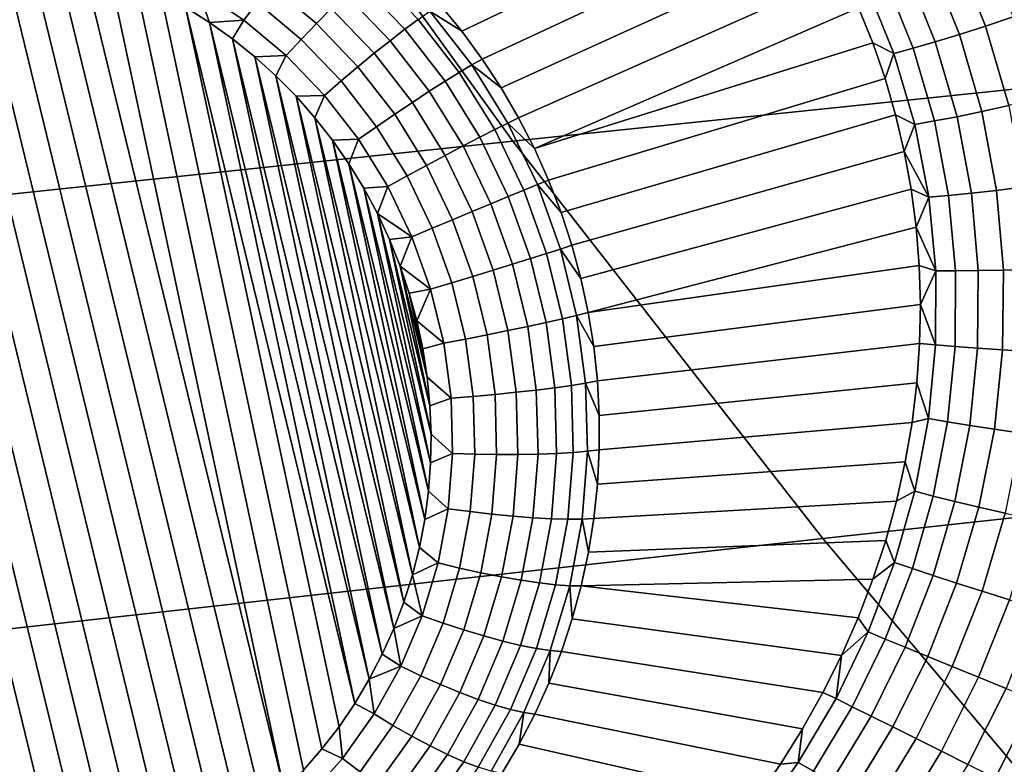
# Model space of a CAD drawing. Header units: metres. Extents: x -240 to 45, y -77 to 27.
# Tile 90 of 256: x -213.413 to -212.119, y -13.259 to -12.28. Entities that reach past the tile are written whole.
import ezdxf

# ---------------------------------------------------------------- set-up
doc = ezdxf.new("R2010")
doc.units = ezdxf.units.M
doc.layers.add('solid_102011X2', color=7, linetype='CONTINUOUS')

msp = doc.modelspace()

# ---------------------------------------------------------------- linework, layer by layer
at = {"layer": 'solid_102011X2'}
for points in [[(-211.723724, -11.757245, 308.900818), (-213.155746, -11.898467, 307.284882), (-212.765152, -12.439973, 306.994659), (-211.339172, -12.292056, 308.612244)], [(-213.155746, -11.898467, 307.284882), (-214.584793, -12.04213, 305.658417), (-214.187866, -12.590459, 305.366882), (-212.765152, -12.439973, 306.994659)], [(-212.407257, -12.092644, 271.20932), (-212.832275, -12.295635, 270.352966), (-212.861008, -12.260561, 270.356476), (-212.436966, -12.052556, 271.213593)], [(-212.379745, -12.134001, 271.205017), (-212.805405, -12.332211, 270.350037), (-212.832275, -12.295635, 270.352966), (-212.407257, -12.092644, 271.20932)], [(-212.354416, -12.176585, 271.200684), (-212.780487, -12.370181, 270.347656), (-212.805405, -12.332211, 270.350037), (-212.379745, -12.134001, 271.205017)], [(-213.548676, -12.176978, 270.353851), (-213.247787, -13.414313, 270.39328), (-213.281448, -13.427691, 270.40213), (-213.584839, -12.180027, 270.362396)], [(-213.512207, -12.176072, 270.345428), (-213.214859, -13.398898, 270.384399), (-213.247787, -13.414313, 270.39328), (-213.548676, -12.176978, 270.353851)], [(-213.475525, -12.177334, 270.337158), (-213.182739, -13.38145, 270.375519), (-213.214859, -13.398898, 270.384399), (-213.512207, -12.176072, 270.345428)], [(-212.331345, -12.2203, 271.19632), (-212.757599, -12.409434, 270.345856), (-212.780487, -12.370181, 270.347656), (-212.354416, -12.176585, 271.200684)], [(-212.143646, -12.288802, 271.3172), (-212.184143, -12.187682, 271.32608), (-212.149246, -12.172214, 271.339111), (-212.107437, -12.276681, 271.3302)], [(-213.655563, -12.192331, 270.379639), (-213.620453, -12.18514, 270.371002), (-213.315552, -13.438976, 270.410919), (-213.350174, -13.448184, 270.419647)], [(-213.584839, -12.180027, 270.362396), (-213.281448, -13.427691, 270.40213), (-213.315552, -13.438976, 270.410919), (-213.620453, -12.18514, 270.371002)], [(-213.438904, -12.18078, 270.329071), (-213.151657, -13.362078, 270.366699), (-213.182739, -13.38145, 270.375519), (-213.475525, -12.177334, 270.337158)], [(-213.402374, -12.186418, 270.321228), (-213.121674, -13.340794, 270.358002), (-213.151657, -13.362078, 270.366699), (-213.438904, -12.18078, 270.329071)], [(-213.366241, -12.194209, 270.313629), (-213.093018, -13.317762, 270.349426), (-213.121674, -13.340794, 270.358002), (-213.402374, -12.186418, 270.321228)], [(-212.178009, -12.299863, 271.299225), (-212.2173, -12.201906, 271.308044), (-212.184143, -12.187682, 271.32608), (-212.143646, -12.288802, 271.3172)], [(-213.420883, -13.460488, 270.43692), (-213.724274, -12.212826, 270.397156), (-213.69017, -12.201539, 270.388367), (-213.385284, -13.455377, 270.428314)], [(-213.69017, -12.201539, 270.388367), (-213.655563, -12.192331, 270.379639), (-213.350174, -13.448184, 270.419647), (-213.385284, -13.455377, 270.428314)], [(-213.330521, -12.204145, 270.306335), (-213.06575, -13.293007, 270.341003), (-213.093018, -13.317762, 270.349426), (-213.366241, -12.194209, 270.313629)], [(-212.209915, -12.309663, 271.276581), (-212.248138, -12.214629, 271.285339), (-212.2173, -12.201906, 271.308044), (-212.178009, -12.299863, 271.299225)], [(-213.330521, -12.204145, 270.306335), (-213.295486, -12.21615, 270.299377), (-213.06575, -13.293007, 270.341003)], [(-213.163864, -12.21566, 270.277802), (-213.101227, -12.257727, 270.267181), (-213.118759, -12.280939, 270.266754), (-213.178864, -12.240571, 270.276978)], [(-213.065903, -12.213644, 270.280426), (-213.003632, -12.265935, 270.270752), (-213.0233, -12.285669, 270.262421), (-213.083481, -12.235136, 270.271759)], [(-212.238785, -12.318026, 271.249695), (-212.276077, -12.225621, 271.258423), (-212.248138, -12.214629, 271.285339), (-212.209915, -12.309663, 271.276581)], [(-213.261169, -12.230207, 270.292755), (-213.040024, -13.26671, 270.332825), (-213.06575, -13.293007, 270.341003), (-213.295486, -12.21615, 270.299377)], [(-212.950531, -12.216608, 270.318298), (-212.889496, -12.280058, 270.309875), (-212.907089, -12.293161, 270.290771), (-212.966843, -12.231035, 270.299011)], [(-212.310532, -12.265107, 271.191864), (-212.736786, -12.449856, 270.344635), (-212.757599, -12.409434, 270.345856), (-212.331345, -12.2203, 271.19632)], [(-212.264099, -12.3248, 271.219025), (-212.300613, -12.234682, 271.227722), (-212.276077, -12.225621, 271.258423), (-212.238785, -12.318026, 271.249695)], [(-213.227707, -12.246247, 270.286499), (-213.015884, -13.238898, 270.32489), (-213.040024, -13.26671, 270.332825), (-213.261169, -12.230207, 270.292755)], [(-213.178864, -12.240571, 270.276978), (-213.163651, -12.284123, 270.275146), (-213.19516, -12.264237, 270.280609)], [(-213.178864, -12.240571, 270.276978), (-213.118759, -12.280939, 270.266754), (-213.163651, -12.284123, 270.275146)], [(-213.083481, -12.235136, 270.271759), (-213.0233, -12.285669, 270.262421), (-213.043289, -12.30638, 270.258179), (-213.101227, -12.257727, 270.267181)], [(-212.966843, -12.231035, 270.299011), (-212.907089, -12.293161, 270.290771), (-212.926437, -12.308146, 270.275024), (-212.98468, -12.247594, 270.283051)], [(-212.300613, -12.234682, 271.227722), (-212.264099, -12.3248, 271.219025), (-212.292023, -12.31092, 271.187378), (-212.310532, -12.265107, 271.191864)], [(-213.19516, -12.264237, 270.280609), (-212.993423, -13.209702, 270.3172), (-213.015884, -13.238898, 270.32489), (-213.227707, -12.246247, 270.286499)], [(-212.98468, -12.247594, 270.283051), (-212.926437, -12.308146, 270.275024), (-212.947113, -12.324693, 270.26297), (-213.003632, -12.265935, 270.270752)], [(-213.19516, -12.264237, 270.280609), (-212.972672, -13.179177, 270.309784), (-212.993423, -13.209702, 270.3172)], [(-213.19516, -12.264237, 270.280609), (-213.163651, -12.284123, 270.275146), (-212.972672, -13.179177, 270.309784)], [(-213.101227, -12.257727, 270.267181), (-213.043289, -12.30638, 270.258179), (-213.063156, -12.327629, 270.258118), (-213.118759, -12.280939, 270.266754)], [(-213.003632, -12.265935, 270.270752), (-212.947113, -12.324693, 270.26297), (-212.968689, -12.342453, 270.254883), (-213.0233, -12.285669, 270.262421)], [(-212.874023, -12.269112, 270.33194), (-212.861008, -12.260561, 270.356476), (-212.832275, -12.295635, 270.352966)], [(-212.310532, -12.265107, 271.191864), (-212.292023, -12.31092, 271.187378), (-212.736786, -12.449856, 270.344635)], [(-212.889496, -12.280058, 270.309875), (-212.835419, -12.349747, 270.303589), (-212.854141, -12.361396, 270.284637), (-212.907089, -12.293161, 270.290771)], [(-212.874023, -12.269112, 270.33194), (-212.819061, -12.339947, 270.325562), (-212.835419, -12.349747, 270.303589), (-212.889496, -12.280058, 270.309875)], [(-212.819061, -12.339947, 270.325562), (-212.874023, -12.269112, 270.33194), (-212.832275, -12.295635, 270.352966), (-212.805405, -12.332211, 270.350037)], [(-212.113373, -12.393378, 271.308441), (-212.143646, -12.288802, 271.3172), (-212.107437, -12.276681, 271.3302), (-212.076187, -12.384709, 271.321472)], [(-213.118759, -12.280939, 270.266754), (-213.133286, -12.305831, 270.270111), (-213.163651, -12.284123, 270.275146)], [(-213.163651, -12.284123, 270.275146), (-212.95372, -13.147421, 270.302643), (-212.972672, -13.179177, 270.309784)], [(-213.163651, -12.284123, 270.275146), (-213.133286, -12.305831, 270.270111), (-212.95372, -13.147421, 270.302643)], [(-213.118759, -12.280939, 270.266754), (-213.063156, -12.327629, 270.258118), (-213.104141, -12.329314, 270.265503), (-213.133286, -12.305831, 270.270111)], [(-213.0233, -12.285669, 270.262421), (-212.968689, -12.342453, 270.254883), (-212.990707, -12.361051, 270.250916), (-213.043289, -12.30638, 270.258179)], [(-212.907089, -12.293161, 270.290771), (-212.854141, -12.361396, 270.284637), (-212.874817, -12.37465, 270.269043), (-212.926437, -12.308146, 270.275024)], [(-211.339172, -12.292056, 308.612244), (-212.765152, -12.439973, 306.994659), (-212.357468, -12.962338, 306.691742), (-210.937805, -12.807918, 308.311035)], [(-212.148605, -12.401178, 271.290436), (-212.178009, -12.299863, 271.299225), (-212.143646, -12.288802, 271.3172), (-212.113373, -12.393378, 271.308441)], [(-213.133286, -12.305831, 270.270111), (-212.93663, -13.114548, 270.295868), (-212.95372, -13.147421, 270.302643)], [(-213.133286, -12.305831, 270.270111), (-213.104141, -12.329314, 270.265503), (-212.93663, -13.114548, 270.295868)], [(-213.043289, -12.30638, 270.258179), (-212.990707, -12.361051, 270.250916), (-213.012695, -12.380093, 270.25116), (-213.063156, -12.327629, 270.258118)], [(-212.181274, -12.407969, 271.267792), (-212.209915, -12.309663, 271.276581), (-212.178009, -12.299863, 271.299225), (-212.148605, -12.401178, 271.290436)], [(-212.926437, -12.308146, 270.275024), (-212.874817, -12.37465, 270.269043), (-212.897034, -12.389227, 270.257172), (-212.947113, -12.324693, 270.26297)], [(-212.275818, -12.357697, 271.1828), (-212.718124, -12.491326, 270.343994), (-212.736786, -12.449856, 270.344635), (-212.292023, -12.31092, 271.187378)], [(-212.264099, -12.3248, 271.219025), (-212.275818, -12.357697, 271.1828), (-212.292023, -12.31092, 271.187378)], [(-212.236557, -12.418054, 271.210175), (-212.264099, -12.3248, 271.219025), (-212.238785, -12.318026, 271.249695), (-212.21077, -12.413629, 271.240845)], [(-212.21077, -12.413629, 271.240845), (-212.238785, -12.318026, 271.249695), (-212.209915, -12.309663, 271.276581), (-212.181274, -12.407969, 271.267792)], [(-213.063156, -12.327629, 270.258118), (-213.07637, -12.354447, 270.261353), (-213.104141, -12.329314, 270.265503)], [(-213.104141, -12.329314, 270.265503), (-212.921432, -13.080637, 270.289429), (-212.93663, -13.114548, 270.295868)], [(-213.104141, -12.329314, 270.265503), (-213.07637, -12.354447, 270.261353), (-212.921432, -13.080637, 270.289429)], [(-213.063156, -12.327629, 270.258118), (-213.012695, -12.380093, 270.25116), (-213.050018, -12.381194, 270.25766), (-213.07637, -12.354447, 270.261353)], [(-212.947113, -12.324693, 270.26297), (-212.897034, -12.389227, 270.257172), (-212.920288, -12.404819, 270.249268), (-212.968689, -12.342453, 270.254883)], [(-212.819061, -12.339947, 270.325562), (-212.805405, -12.332211, 270.350037), (-212.780487, -12.370181, 270.347656)], [(-212.264099, -12.3248, 271.219025), (-212.236557, -12.418054, 271.210175), (-212.261978, -12.405362, 271.178162), (-212.275818, -12.357697, 271.1828)], [(-212.968689, -12.342453, 270.254883), (-212.920288, -12.404819, 270.249268), (-212.944107, -12.421096, 270.245514), (-212.990707, -12.361051, 270.250916)], [(-212.819061, -12.339947, 270.325562), (-212.77179, -12.416292, 270.321442), (-212.78891, -12.424856, 270.29953), (-212.835419, -12.349747, 270.303589)], [(-212.77179, -12.416292, 270.321442), (-212.819061, -12.339947, 270.325562), (-212.780487, -12.370181, 270.347656), (-212.757599, -12.409434, 270.345856)], [(-213.07637, -12.354447, 270.261353), (-212.908234, -13.045865, 270.283356), (-212.921432, -13.080637, 270.289429)], [(-213.07637, -12.354447, 270.261353), (-213.050018, -12.381194, 270.25766), (-212.908234, -13.045865, 270.283356)], [(-212.835419, -12.349747, 270.303589), (-212.78891, -12.424856, 270.29953), (-212.808609, -12.434939, 270.28064), (-212.854141, -12.361396, 270.284637)], [(-212.261978, -12.405362, 271.178162), (-212.701675, -12.533726, 270.343933), (-212.718124, -12.491326, 270.343994), (-212.275818, -12.357697, 271.1828)], [(-212.990707, -12.361051, 270.250916), (-212.944107, -12.421096, 270.245514), (-212.967972, -12.437714, 270.245972), (-213.012695, -12.380093, 270.25116)], [(-212.854141, -12.361396, 270.284637), (-212.808609, -12.434939, 270.28064), (-212.830444, -12.446329, 270.265167), (-212.874817, -12.37465, 270.269043)], [(-213.012695, -12.380093, 270.25116), (-213.025253, -12.409394, 270.254456), (-213.050018, -12.381194, 270.25766)], [(-213.050018, -12.381194, 270.25766), (-212.897049, -13.010288, 270.27771), (-212.908234, -13.045865, 270.283356)], [(-213.050018, -12.381194, 270.25766), (-213.025253, -12.409394, 270.254456), (-212.897049, -13.010288, 270.27771)], [(-213.012695, -12.380093, 270.25116), (-212.967972, -12.437714, 270.245972), (-213.002075, -12.439023, 270.25174), (-213.025253, -12.409394, 270.254456)], [(-212.874817, -12.37465, 270.269043), (-212.830444, -12.446329, 270.265167), (-212.853958, -12.458782, 270.253418), (-212.897034, -12.389227, 270.257172)], [(-212.897034, -12.389227, 270.257172), (-212.853958, -12.458782, 270.253418), (-212.878662, -12.472037, 270.245636), (-212.920288, -12.404819, 270.249268)], [(-212.129364, -12.504771, 271.281738), (-212.148605, -12.401178, 271.290436), (-212.113373, -12.393378, 271.308441), (-212.093597, -12.500265, 271.299866)], [(-213.025253, -12.409394, 270.254456), (-212.887924, -12.974115, 270.27243), (-212.897049, -13.010288, 270.27771)], [(-213.025253, -12.409394, 270.254456), (-213.002075, -12.439023, 270.25174), (-212.887924, -12.974115, 270.27243)], [(-212.920288, -12.404819, 270.249268), (-212.878662, -12.472037, 270.245636), (-212.904037, -12.485813, 270.242004), (-212.944107, -12.421096, 270.245514)], [(-212.77179, -12.416292, 270.321442), (-212.757599, -12.409434, 270.345856), (-212.736786, -12.449856, 270.344635)], [(-212.250519, -12.45387, 271.173492), (-212.687485, -12.576927, 270.344452), (-212.701675, -12.533726, 270.343933), (-212.261978, -12.405362, 271.178162)], [(-212.236557, -12.418054, 271.210175), (-212.250519, -12.45387, 271.173492), (-212.261978, -12.405362, 271.178162)], [(-212.192261, -12.511473, 271.231964), (-212.21077, -12.413629, 271.240845), (-212.181274, -12.407969, 271.267792), (-212.162445, -12.50853, 271.258972)], [(-212.162445, -12.50853, 271.258972), (-212.181274, -12.407969, 271.267792), (-212.148605, -12.401178, 271.290436), (-212.129364, -12.504771, 271.281738)], [(-212.944107, -12.421096, 270.245514), (-212.904037, -12.485813, 270.242004), (-212.92952, -12.499819, 270.242615), (-212.967972, -12.437714, 270.245972)], [(-212.77179, -12.416292, 270.321442), (-212.732773, -12.497254, 270.31958), (-212.750534, -12.504508, 270.297729), (-212.78891, -12.424856, 270.29953)], [(-212.732773, -12.497254, 270.31958), (-212.77179, -12.416292, 270.321442), (-212.736786, -12.449856, 270.344635), (-212.718124, -12.491326, 270.343994)], [(-212.218246, -12.513547, 271.201202), (-212.250519, -12.45387, 271.173492), (-212.236557, -12.418054, 271.210175)], [(-212.218246, -12.513547, 271.201202), (-212.236557, -12.418054, 271.210175), (-212.21077, -12.413629, 271.240845), (-212.192261, -12.511473, 271.231964)], [(-212.808609, -12.434939, 270.28064), (-212.771027, -12.51293, 270.27887), (-212.793823, -12.522341, 270.263428), (-212.830444, -12.446329, 270.265167)], [(-212.78891, -12.424856, 270.29953), (-212.750534, -12.504508, 270.297729), (-212.771027, -12.51293, 270.27887), (-212.808609, -12.434939, 270.28064)], [(-212.765152, -12.439973, 306.994659), (-214.187866, -12.590459, 305.366882), (-213.773544, -13.119452, 305.062561), (-212.357468, -12.962338, 306.691742)], [(-212.967972, -12.437714, 270.245972), (-212.980637, -12.469903, 270.249542), (-213.002075, -12.439023, 270.25174)], [(-213.002075, -12.439023, 270.25174), (-212.88089, -12.937379, 270.267609), (-212.887924, -12.974115, 270.27243)], [(-213.002075, -12.439023, 270.25174), (-212.980637, -12.469903, 270.249542), (-212.88089, -12.937379, 270.267609)], [(-212.967972, -12.437714, 270.245972), (-212.92952, -12.499819, 270.242615), (-212.960938, -12.502013, 270.247833), (-212.980637, -12.469903, 270.249542)], [(-212.830444, -12.446329, 270.265167), (-212.793823, -12.522341, 270.263428), (-212.81842, -12.532543, 270.25174), (-212.853958, -12.458782, 270.253418)], [(-212.853958, -12.458782, 270.253418), (-212.81842, -12.532543, 270.25174), (-212.844315, -12.54332, 270.244019), (-212.878662, -12.472037, 270.245636)], [(-212.241501, -12.503137, 271.168732), (-212.675583, -12.620807, 270.345581), (-212.687485, -12.576927, 270.344452), (-212.250519, -12.45387, 271.173492)], [(-212.218246, -12.513547, 271.201202), (-212.241501, -12.503137, 271.168732), (-212.250519, -12.45387, 271.173492)], [(-212.980637, -12.469903, 270.249542), (-212.875977, -12.900297, 270.263245), (-212.88089, -12.937379, 270.267609)], [(-212.980637, -12.469903, 270.249542), (-212.960938, -12.502013, 270.247833), (-212.875977, -12.900297, 270.263245)], [(-212.878662, -12.472037, 270.245636), (-212.844315, -12.54332, 270.244019), (-212.870956, -12.554443, 270.240448), (-212.904037, -12.485813, 270.242004)], [(-212.904037, -12.485813, 270.242004), (-212.870956, -12.554443, 270.240448), (-212.897797, -12.565678, 270.241119), (-212.92952, -12.499819, 270.242615)], [(-212.92952, -12.499819, 270.242615), (-212.943115, -12.535165, 270.246674), (-212.960938, -12.502013, 270.247833)], [(-212.92952, -12.499819, 270.242615), (-212.897797, -12.565678, 270.241119), (-212.943115, -12.535165, 270.246674)], [(-212.732773, -12.497254, 270.31958), (-212.702469, -12.581882, 270.320068), (-212.720734, -12.587767, 270.298187), (-212.750534, -12.504508, 270.297729)], [(-212.732773, -12.497254, 270.31958), (-212.718124, -12.491326, 270.343994), (-212.701675, -12.533726, 270.343933)], [(-212.702469, -12.581882, 270.320068), (-212.732773, -12.497254, 270.31958), (-212.701675, -12.533726, 270.343933), (-212.687485, -12.576927, 270.344452)], [(-212.1203, -12.609576, 271.273254), (-212.129364, -12.504771, 271.281738), (-212.093597, -12.500265, 271.299866), (-212.084381, -12.608344, 271.291534)], [(-212.960938, -12.502013, 270.247833), (-212.873184, -12.862897, 270.259338), (-212.875977, -12.900297, 270.263245)], [(-212.960938, -12.502013, 270.247833), (-212.943115, -12.535165, 270.246674), (-212.873184, -12.862897, 270.259338)], [(-212.771027, -12.51293, 270.27887), (-212.741837, -12.594452, 270.279327), (-212.765366, -12.601796, 270.263855), (-212.793823, -12.522341, 270.263428)], [(-212.750534, -12.504508, 270.297729), (-212.720734, -12.587767, 270.298187), (-212.741837, -12.594452, 270.279327), (-212.771027, -12.51293, 270.27887)], [(-212.23494, -12.553091, 271.16394), (-212.666016, -12.665234, 270.34729), (-212.675583, -12.620807, 270.345581), (-212.241501, -12.503137, 271.168732)], [(-212.218246, -12.513547, 271.201202), (-212.23494, -12.553091, 271.16394), (-212.241501, -12.503137, 271.168732)], [(-212.209229, -12.61039, 271.192261), (-212.23494, -12.553091, 271.16394), (-212.218246, -12.513547, 271.201202)], [(-212.209229, -12.61039, 271.192261), (-212.218246, -12.513547, 271.201202), (-212.192261, -12.511473, 271.231964), (-212.183304, -12.610609, 271.223175)], [(-212.183304, -12.610609, 271.223175), (-212.192261, -12.511473, 271.231964), (-212.162445, -12.50853, 271.258972), (-212.153488, -12.610336, 271.250336)], [(-212.153488, -12.610336, 271.250336), (-212.162445, -12.50853, 271.258972), (-212.129364, -12.504771, 271.281738), (-212.1203, -12.609576, 271.273254)], [(-212.793823, -12.522341, 270.263428), (-212.765366, -12.601796, 270.263855), (-212.790817, -12.609644, 270.252167), (-212.81842, -12.532543, 270.25174)], [(-212.943115, -12.535165, 270.246674), (-212.872528, -12.825397, 270.25592), (-212.873184, -12.862897, 270.259338)], [(-212.943115, -12.535165, 270.246674), (-212.92717, -12.569324, 270.246002), (-212.872528, -12.825397, 270.25592)], [(-212.897797, -12.565678, 270.241119), (-212.92717, -12.569324, 270.246002), (-212.943115, -12.535165, 270.246674)], [(-212.81842, -12.532543, 270.25174), (-212.790817, -12.609644, 270.252167), (-212.817642, -12.61783, 270.244415), (-212.844315, -12.54332, 270.244019)], [(-212.844315, -12.54332, 270.244019), (-212.817642, -12.61783, 270.244415), (-212.845276, -12.626181, 270.240845), (-212.870956, -12.554443, 270.240448)], [(-212.870956, -12.554443, 270.240448), (-212.845276, -12.626181, 270.240845), (-212.873138, -12.63452, 270.241486), (-212.897797, -12.565678, 270.241119)], [(-212.23494, -12.553091, 271.16394), (-212.230881, -12.603642, 271.159149), (-212.666016, -12.665234, 270.34729)], [(-212.209229, -12.61039, 271.192261), (-212.230881, -12.603642, 271.159149), (-212.23494, -12.553091, 271.16394)], [(-212.897797, -12.565678, 270.241119), (-212.913193, -12.604306, 270.24588), (-212.92717, -12.569324, 270.246002)], [(-212.92717, -12.569324, 270.246002), (-212.874023, -12.787837, 270.25296), (-212.872528, -12.825397, 270.25592)], [(-212.92717, -12.569324, 270.246002), (-212.913193, -12.604306, 270.24588), (-212.874023, -12.787837, 270.25296)], [(-212.897797, -12.565678, 270.241119), (-212.873138, -12.63452, 270.241486), (-212.913193, -12.604306, 270.24588)], [(-212.702469, -12.581882, 270.320068), (-212.687485, -12.576927, 270.344452), (-212.675583, -12.620807, 270.345581)], [(-212.720734, -12.587767, 270.298187), (-212.699844, -12.673656, 270.300934), (-212.72139, -12.67855, 270.282013), (-212.741837, -12.594452, 270.279327)], [(-212.702469, -12.581882, 270.320068), (-212.681244, -12.669185, 270.322845), (-212.699844, -12.673656, 270.300934), (-212.720734, -12.587767, 270.298187)], [(-212.681244, -12.669185, 270.322845), (-212.702469, -12.581882, 270.320068), (-212.675583, -12.620807, 270.345581), (-212.666016, -12.665234, 270.34729)], [(-212.765366, -12.601796, 270.263855), (-212.745438, -12.683762, 270.266479), (-212.771469, -12.689182, 270.2547), (-212.790817, -12.609644, 270.252167)], [(-212.741837, -12.594452, 270.279327), (-212.72139, -12.67855, 270.282013), (-212.745438, -12.683762, 270.266479), (-212.765366, -12.601796, 270.263855)], [(-212.229355, -12.654694, 271.154358), (-212.658798, -12.710078, 270.349548), (-212.666016, -12.665234, 270.34729), (-212.230881, -12.603642, 271.159149)], [(-212.209229, -12.61039, 271.192261), (-212.229355, -12.654694, 271.154358), (-212.230881, -12.603642, 271.159149)], [(-212.913193, -12.604306, 270.24588), (-212.877655, -12.75042, 270.250519), (-212.874023, -12.787837, 270.25296)], [(-212.913193, -12.604306, 270.24588), (-212.901199, -12.640046, 270.246246), (-212.877655, -12.75042, 270.250519)], [(-212.873138, -12.63452, 270.241486), (-212.901199, -12.640046, 270.246246), (-212.913193, -12.604306, 270.24588)], [(-212.790817, -12.609644, 270.252167), (-212.771469, -12.689182, 270.2547), (-212.79895, -12.694695, 270.246887), (-212.817642, -12.61783, 270.244415)], [(-212.209396, -12.707696, 271.183533), (-212.229355, -12.654694, 271.154358), (-212.209229, -12.61039, 271.192261)], [(-212.209396, -12.707696, 271.183533), (-212.209229, -12.61039, 271.192261), (-212.183304, -12.610609, 271.223175), (-212.183807, -12.710102, 271.21463)], [(-212.183807, -12.710102, 271.21463), (-212.183304, -12.610609, 271.223175), (-212.153488, -12.610336, 271.250336), (-212.154266, -12.712401, 271.241974)], [(-212.154266, -12.712401, 271.241974), (-212.153488, -12.610336, 271.250336), (-212.1203, -12.609576, 271.273254), (-212.121307, -12.714553, 271.265137)], [(-212.121307, -12.714553, 271.265137), (-212.1203, -12.609576, 271.273254), (-212.084381, -12.608344, 271.291534), (-212.085526, -12.716518, 271.283661)], [(-212.845276, -12.626181, 270.240845), (-212.827286, -12.700186, 270.243195), (-212.855881, -12.705538, 270.243774), (-212.873138, -12.63452, 270.241486)], [(-212.817642, -12.61783, 270.244415), (-212.79895, -12.694695, 270.246887), (-212.827286, -12.700186, 270.243195), (-212.845276, -12.626181, 270.240845)], [(-212.873138, -12.63452, 270.241486), (-212.891266, -12.676386, 270.247162), (-212.901199, -12.640046, 270.246246)], [(-212.901199, -12.640046, 270.246246), (-212.883408, -12.713214, 270.248596), (-212.877655, -12.75042, 270.250519)], [(-212.901199, -12.640046, 270.246246), (-212.891266, -12.676386, 270.247162), (-212.883408, -12.713214, 270.248596)], [(-212.873138, -12.63452, 270.241486), (-212.855881, -12.705538, 270.243774), (-212.891266, -12.676386, 270.247162)], [(-212.230408, -12.706145, 271.149628), (-212.653961, -12.75521, 270.352386), (-212.658798, -12.710078, 270.349548), (-212.229355, -12.654694, 271.154358)], [(-212.209396, -12.707696, 271.183533), (-212.230408, -12.706145, 271.149628), (-212.229355, -12.654694, 271.154358)], [(-212.681244, -12.669185, 270.322845), (-212.666016, -12.665234, 270.34729), (-212.658798, -12.710078, 270.349548)], [(-212.855881, -12.705538, 270.243774), (-212.883408, -12.713214, 270.248596), (-212.891266, -12.676386, 270.247162)], [(-212.72139, -12.67855, 270.282013), (-212.709915, -12.764238, 270.286865), (-212.734253, -12.767278, 270.27124), (-212.745438, -12.683762, 270.266479)], [(-212.699844, -12.673656, 270.300934), (-212.688126, -12.76117, 270.305908), (-212.709915, -12.764238, 270.286865), (-212.72139, -12.67855, 270.282013)], [(-212.681244, -12.669185, 270.322845), (-212.669327, -12.758139, 270.327911), (-212.688126, -12.76117, 270.305908), (-212.699844, -12.673656, 270.300934)], [(-212.669327, -12.758139, 270.327911), (-212.681244, -12.669185, 270.322845), (-212.658798, -12.710078, 270.349548), (-212.653961, -12.75521, 270.352386)], [(-212.79895, -12.694695, 270.246887), (-212.788467, -12.773014, 270.251343), (-212.817184, -12.775591, 270.247498), (-212.827286, -12.700186, 270.243195)], [(-212.771469, -12.689182, 270.2547), (-212.76062, -12.770224, 270.259308), (-212.788467, -12.773014, 270.251343), (-212.79895, -12.694695, 270.246887)], [(-212.745438, -12.683762, 270.266479), (-212.734253, -12.767278, 270.27124), (-212.76062, -12.770224, 270.259308), (-212.771469, -12.689182, 270.2547)], [(-212.855881, -12.705538, 270.243774), (-212.846191, -12.777898, 270.247864), (-212.877655, -12.75042, 270.250519), (-212.883408, -12.713214, 270.248596)], [(-212.827286, -12.700186, 270.243195), (-212.817184, -12.775591, 270.247498), (-212.846191, -12.777898, 270.247864), (-212.855881, -12.705538, 270.243774)], [(-212.23407, -12.757888, 271.144928), (-212.65152, -12.800494, 270.355804), (-212.653961, -12.75521, 270.352386), (-212.230408, -12.706145, 271.149628)], [(-212.209396, -12.707696, 271.183533), (-212.218643, -12.804596, 271.175201), (-212.23407, -12.757888, 271.144928), (-212.230408, -12.706145, 271.149628)], [(-212.218643, -12.804596, 271.175201), (-212.209396, -12.707696, 271.183533), (-212.183807, -12.710102, 271.21463), (-212.193604, -12.809034, 271.206512)], [(-212.193604, -12.809034, 271.206512), (-212.183807, -12.710102, 271.21463), (-212.154266, -12.712401, 271.241974), (-212.164597, -12.813761, 271.234161)], [(-212.164597, -12.813761, 271.234161), (-212.154266, -12.712401, 271.241974), (-212.121307, -12.714553, 271.265137), (-212.132156, -12.818689, 271.257599)], [(-212.132156, -12.818689, 271.257599), (-212.121307, -12.714553, 271.265137), (-212.085526, -12.716518, 271.283661), (-212.096848, -12.82373, 271.276428)], [(-212.846191, -12.777898, 270.247864), (-212.874023, -12.787837, 270.25296), (-212.877655, -12.75042, 270.250519)], [(-212.669327, -12.758139, 270.327911), (-212.666885, -12.8477, 270.335175), (-212.685715, -12.849282, 270.313049), (-212.688126, -12.76117, 270.305908)], [(-212.669327, -12.758139, 270.327911), (-212.653961, -12.75521, 270.352386), (-212.65152, -12.800494, 270.355804)], [(-212.666885, -12.8477, 270.335175), (-212.669327, -12.758139, 270.327911), (-212.65152, -12.800494, 270.355804), (-212.651474, -12.8458, 270.359741)], [(-212.240341, -12.80978, 271.140381), (-212.651474, -12.8458, 270.359741), (-212.65152, -12.800494, 270.355804), (-212.23407, -12.757888, 271.144928)], [(-212.218643, -12.804596, 271.175201), (-212.240341, -12.80978, 271.140381), (-212.23407, -12.757888, 271.144928)], [(-212.76062, -12.770224, 270.259308), (-212.758392, -12.851819, 270.26593), (-212.786301, -12.851869, 270.257721), (-212.788467, -12.773014, 270.251343)], [(-212.734253, -12.767278, 270.27124), (-212.731949, -12.851364, 270.278046), (-212.758392, -12.851819, 270.26593), (-212.76062, -12.770224, 270.259308)], [(-212.709915, -12.764238, 270.286865), (-212.70755, -12.850513, 270.293884), (-212.731949, -12.851364, 270.278046), (-212.734253, -12.767278, 270.27124)], [(-212.688126, -12.76117, 270.305908), (-212.685715, -12.849282, 270.313049), (-212.70755, -12.850513, 270.293884), (-212.709915, -12.764238, 270.286865)], [(-212.846191, -12.777898, 270.247864), (-212.844193, -12.850753, 270.253784), (-212.872528, -12.825397, 270.25592), (-212.874023, -12.787837, 270.25296)], [(-212.817184, -12.775591, 270.247498), (-212.815109, -12.85151, 270.253662), (-212.844193, -12.850753, 270.253784), (-212.846191, -12.777898, 270.247864)], [(-212.788467, -12.773014, 270.251343), (-212.786301, -12.851869, 270.257721), (-212.815109, -12.85151, 270.253662), (-212.817184, -12.775591, 270.247498)], [(-212.249268, -12.861687, 271.135986), (-212.653839, -12.890995, 270.364258), (-212.651474, -12.8458, 270.359741), (-212.240341, -12.80978, 271.140381)], [(-210.937805, -12.807918, 308.311035), (-212.357468, -12.962338, 306.691742), (-211.933334, -13.464748, 306.376556), (-210.520248, -13.304029, 307.997681)], [(-212.218643, -12.804596, 271.175201), (-212.236679, -12.900297, 271.167542), (-212.249268, -12.861687, 271.135986), (-212.240341, -12.80978, 271.140381)], [(-212.236679, -12.900297, 271.167542), (-212.218643, -12.804596, 271.175201), (-212.193604, -12.809034, 271.206512), (-212.212402, -12.906584, 271.199127)], [(-212.212402, -12.906584, 271.199127), (-212.193604, -12.809034, 271.206512), (-212.164597, -12.813761, 271.234161), (-212.184158, -12.913558, 271.227051)], [(-212.184158, -12.913558, 271.227051), (-212.164597, -12.813761, 271.234161), (-212.132156, -12.818689, 271.257599), (-212.152481, -12.921091, 271.250854)], [(-212.152481, -12.921091, 271.250854), (-212.132156, -12.818689, 271.257599), (-212.096848, -12.82373, 271.276428), (-212.11792, -12.929049, 271.270081)], [(-212.844193, -12.850753, 270.253784), (-212.873184, -12.862897, 270.259338), (-212.872528, -12.825397, 270.25592)], [(-212.685715, -12.849282, 270.313049), (-212.692627, -12.936959, 270.322296), (-212.714325, -12.93636, 270.302948), (-212.70755, -12.850513, 270.293884)], [(-212.666885, -12.8477, 270.335175), (-212.673904, -12.936819, 270.344574), (-212.692627, -12.936959, 270.322296), (-212.685715, -12.849282, 270.313049)], [(-212.673904, -12.936819, 270.344574), (-212.666885, -12.8477, 270.335175), (-212.653839, -12.890995, 270.364258), (-212.6586, -12.935946, 270.369263)], [(-212.666885, -12.8477, 270.335175), (-212.651474, -12.8458, 270.359741), (-212.653839, -12.890995, 270.364258)], [(-212.844193, -12.850753, 270.253784), (-212.849915, -12.923248, 270.261444), (-212.875977, -12.900297, 270.263245), (-212.873184, -12.862897, 270.259338)], [(-212.815109, -12.85151, 270.253662), (-212.821075, -12.927055, 270.261627), (-212.849915, -12.923248, 270.261444), (-212.844193, -12.850753, 270.253784)], [(-212.786301, -12.851869, 270.257721), (-212.792496, -12.930333, 270.266022), (-212.821075, -12.927055, 270.261627), (-212.815109, -12.85151, 270.253662)], [(-212.758392, -12.851819, 270.26593), (-212.764801, -12.933012, 270.274506), (-212.792496, -12.930333, 270.266022), (-212.786301, -12.851869, 270.257721)], [(-212.731949, -12.851364, 270.278046), (-212.738556, -12.935036, 270.286896), (-212.764801, -12.933012, 270.274506), (-212.758392, -12.851819, 270.26593)], [(-212.70755, -12.850513, 270.293884), (-212.714325, -12.93636, 270.302948), (-212.738556, -12.935036, 270.286896), (-212.731949, -12.851364, 270.278046)], [(-212.260818, -12.91346, 271.131805), (-212.6586, -12.935946, 270.369263), (-212.653839, -12.890995, 270.364258), (-212.249268, -12.861687, 271.135986)], [(-212.236679, -12.900297, 271.167542), (-212.260818, -12.91346, 271.131805), (-212.249268, -12.861687, 271.135986)], [(-212.849915, -12.923248, 270.261444), (-212.88089, -12.937379, 270.267609), (-212.875977, -12.900297, 270.263245)], [(-212.236679, -12.900297, 271.167542), (-212.263214, -12.994041, 271.160736), (-212.275024, -12.964963, 271.127838), (-212.260818, -12.91346, 271.131805)], [(-212.263214, -12.994041, 271.160736), (-212.236679, -12.900297, 271.167542), (-212.212402, -12.906584, 271.199127), (-212.239838, -13.001968, 271.192657)], [(-212.275024, -12.964963, 271.127838), (-212.665726, -12.980519, 270.374786), (-212.6586, -12.935946, 270.369263), (-212.260818, -12.91346, 271.131805)], [(-212.239838, -13.001968, 271.192657), (-212.212402, -12.906584, 271.199127), (-212.184158, -12.913558, 271.227051), (-212.212555, -13.010985, 271.220947)], [(-212.212555, -13.010985, 271.220947), (-212.184158, -12.913558, 271.227051), (-212.152481, -12.921091, 271.250854), (-212.181854, -13.020927, 271.245148)], [(-212.849915, -12.923248, 270.261444), (-212.863281, -12.994534, 270.270752), (-212.887924, -12.974115, 270.27243), (-212.88089, -12.937379, 270.267609)], [(-212.821075, -12.927055, 270.261627), (-212.835007, -13.00134, 270.271332), (-212.863281, -12.994534, 270.270752), (-212.849915, -12.923248, 270.261444)], [(-212.792496, -12.930333, 270.266022), (-212.806961, -13.007488, 270.276062), (-212.835007, -13.00134, 270.271332), (-212.821075, -12.927055, 270.261627)], [(-212.181854, -13.020927, 271.245148), (-212.152481, -12.921091, 271.250854), (-212.11792, -12.929049, 271.270081), (-212.148285, -13.031615, 271.264801)], [(-212.764801, -12.933012, 270.274506), (-212.77977, -13.01285, 270.284912), (-212.806961, -13.007488, 270.276062), (-212.792496, -12.930333, 270.266022)], [(-212.738556, -12.935036, 270.286896), (-212.753983, -13.017311, 270.297607), (-212.77977, -13.01285, 270.284912), (-212.764801, -12.933012, 270.274506)], [(-212.714325, -12.93636, 270.302948), (-212.730164, -13.020777, 270.313934), (-212.753983, -13.017311, 270.297607), (-212.738556, -12.935036, 270.286896)], [(-212.692627, -12.936959, 270.322296), (-212.708801, -13.023174, 270.333557), (-212.730164, -13.020777, 270.313934), (-212.714325, -12.93636, 270.302948)], [(-212.673904, -12.936819, 270.344574), (-212.690353, -13.024452, 270.356018), (-212.708801, -13.023174, 270.333557), (-212.692627, -12.936959, 270.322296)], [(-212.690353, -13.024452, 270.356018), (-212.673904, -12.936819, 270.344574), (-212.665726, -12.980519, 270.374786), (-212.675217, -13.024586, 270.380829)], [(-212.673904, -12.936819, 270.344574), (-212.6586, -12.935946, 270.369263), (-212.665726, -12.980519, 270.374786)], [(-212.148285, -13.031615, 271.264801), (-212.11792, -12.929049, 271.270081), (-212.081116, -12.937288, 271.284363), (-212.112473, -13.042856, 271.279541)], [(-212.357468, -12.962338, 306.691742), (-213.773544, -13.119452, 305.062561), (-213.342484, -13.628286, 304.745941), (-211.933334, -13.464748, 306.376556)], [(-212.291809, -13.01601, 271.124237), (-212.675217, -13.024586, 270.380829), (-212.665726, -12.980519, 270.374786), (-212.275024, -12.964963, 271.127838)], [(-212.263214, -12.994041, 271.160736), (-212.291809, -13.01601, 271.124237), (-212.275024, -12.964963, 271.127838)], [(-212.863281, -12.994534, 270.270752), (-212.897049, -13.010288, 270.27771), (-212.887924, -12.974115, 270.27243)], [(-212.863281, -12.994534, 270.270752), (-212.88414, -13.063774, 270.281555), (-212.897049, -13.010288, 270.27771)], [(-212.835007, -13.00134, 270.271332), (-212.85675, -13.073493, 270.282593), (-212.88414, -13.063774, 270.281555), (-212.863281, -12.994534, 270.270752)], [(-212.806961, -13.007488, 270.276062), (-212.829544, -13.082431, 270.287781), (-212.85675, -13.073493, 270.282593), (-212.835007, -13.00134, 270.271332)], [(-212.263214, -12.994041, 271.160736), (-212.297882, -13.085101, 271.155121), (-212.311203, -13.066457, 271.120972), (-212.291809, -13.01601, 271.124237)], [(-212.297882, -13.085101, 271.155121), (-212.263214, -12.994041, 271.160736), (-212.239838, -13.001968, 271.192657), (-212.275513, -13.094447, 271.187378)], [(-212.275513, -13.094447, 271.187378), (-212.239838, -13.001968, 271.192657), (-212.212555, -13.010985, 271.220947), (-212.249329, -13.105284, 271.216064)], [(-212.88414, -13.063774, 270.281555), (-212.908234, -13.045865, 270.283356), (-212.897049, -13.010288, 270.27771)], [(-212.77977, -13.01285, 270.284912), (-212.803131, -13.090398, 270.297028), (-212.829544, -13.082431, 270.287781), (-212.806961, -13.007488, 270.276062)], [(-212.753983, -13.017311, 270.297607), (-212.778061, -13.097226, 270.31012), (-212.803131, -13.090398, 270.297028), (-212.77977, -13.01285, 270.284912)], [(-212.730164, -13.020777, 270.313934), (-212.754868, -13.102771, 270.326782), (-212.778061, -13.097226, 270.31012), (-212.753983, -13.017311, 270.297607)], [(-212.291809, -13.01601, 271.124237), (-212.311203, -13.066457, 271.120972), (-212.675217, -13.024586, 270.380829)], [(-212.249329, -13.105284, 271.216064), (-212.212555, -13.010985, 271.220947), (-212.181854, -13.020927, 271.245148), (-212.219803, -13.117417, 271.240723)], [(-212.708801, -13.023174, 270.333557), (-212.734024, -13.106915, 270.346649), (-212.754868, -13.102771, 270.326782), (-212.730164, -13.020777, 270.313934)], [(-212.690353, -13.024452, 270.356018), (-212.716003, -13.109571, 270.369324), (-212.734024, -13.106915, 270.346649), (-212.708801, -13.023174, 270.333557)], [(-212.716003, -13.109571, 270.369324), (-212.690353, -13.024452, 270.356018), (-212.687042, -13.068016, 270.387329), (-212.701157, -13.110682, 270.394287)], [(-212.690353, -13.024452, 270.356018), (-212.675217, -13.024586, 270.380829), (-212.687042, -13.068016, 270.387329)], [(-212.333099, -13.116108, 271.118195), (-212.687042, -13.068016, 270.387329), (-212.675217, -13.024586, 270.380829), (-212.311203, -13.066457, 271.120972)], [(-212.219803, -13.117417, 271.240723), (-212.181854, -13.020927, 271.245148), (-212.148285, -13.031615, 271.264801), (-212.187439, -13.130627, 271.260864)], [(-212.187439, -13.130627, 271.260864), (-212.148285, -13.031615, 271.264801), (-212.112473, -13.042856, 271.279541), (-212.152847, -13.144673, 271.276123)], [(-212.152847, -13.144673, 271.276123), (-212.112473, -13.042856, 271.279541), (-212.075043, -13.054447, 271.289124), (-212.116653, -13.159304, 271.286224)], [(-212.88414, -13.063774, 270.281555), (-212.921432, -13.080637, 270.289429), (-212.908234, -13.045865, 270.283356)], [(-212.88414, -13.063774, 270.281555), (-212.912262, -13.130158, 270.293793), (-212.921432, -13.080637, 270.289429)], [(-212.85675, -13.073493, 270.282593), (-212.886032, -13.14267, 270.295349), (-212.912262, -13.130158, 270.293793), (-212.88414, -13.063774, 270.281555)], [(-212.357452, -13.16482, 271.115845), (-212.701157, -13.110682, 270.394287), (-212.687042, -13.068016, 270.387329), (-212.333099, -13.116108, 271.118195)], [(-212.297882, -13.085101, 271.155121), (-212.333099, -13.116108, 271.118195), (-212.311203, -13.066457, 271.120972)], [(-212.912262, -13.130158, 270.293793), (-212.93663, -13.114548, 270.295868), (-212.921432, -13.080637, 270.289429)], [(-212.829544, -13.082431, 270.287781), (-212.85997, -13.154281, 270.301056), (-212.886032, -13.14267, 270.295349), (-212.85675, -13.073493, 270.282593)], [(-212.803131, -13.090398, 270.297028), (-212.834625, -13.164745, 270.31073), (-212.85997, -13.154281, 270.301056), (-212.829544, -13.082431, 270.287781)], [(-212.778061, -13.097226, 270.31012), (-212.810516, -13.173843, 270.324249), (-212.834625, -13.164745, 270.31073), (-212.803131, -13.090398, 270.297028)], [(-212.34024, -13.172828, 271.15094), (-212.333099, -13.116108, 271.118195), (-212.297882, -13.085101, 271.155121)], [(-212.34024, -13.172828, 271.15094), (-212.297882, -13.085101, 271.155121), (-212.275513, -13.094447, 271.187378), (-212.31897, -13.183368, 271.183563)], [(-212.31897, -13.183368, 271.183563), (-212.275513, -13.094447, 271.187378), (-212.249329, -13.105284, 271.216064), (-212.293991, -13.195799, 271.212677)], [(-212.754868, -13.102771, 270.326782), (-212.788162, -13.181381, 270.341278), (-212.810516, -13.173843, 270.324249), (-212.778061, -13.097226, 270.31012)], [(-212.734024, -13.106915, 270.346649), (-212.768036, -13.1872, 270.36145), (-212.788162, -13.181381, 270.341278), (-212.754868, -13.102771, 270.326782)], [(-212.716003, -13.109571, 270.369324), (-212.750549, -13.191176, 270.384369), (-212.768036, -13.1872, 270.36145), (-212.734024, -13.106915, 270.346649)], [(-212.293991, -13.195799, 271.212677), (-212.249329, -13.105284, 271.216064), (-212.219803, -13.117417, 271.240723), (-212.265762, -13.209897, 271.237823)], [(-213.773544, -13.119452, 305.062561), (-215.183792, -13.279045, 303.423645), (-214.745468, -13.794402, 303.105927), (-213.342484, -13.628286, 304.745941)], [(-212.912262, -13.130158, 270.293793), (-212.95372, -13.147421, 270.302643), (-212.93663, -13.114548, 270.295868)], [(-212.750549, -13.191176, 270.384369), (-212.716003, -13.109571, 270.369324), (-212.717529, -13.152459, 270.401672), (-212.736115, -13.193226, 270.409515)], [(-212.716003, -13.109571, 270.369324), (-212.701157, -13.110682, 270.394287), (-212.717529, -13.152459, 270.401672)], [(-212.384171, -13.212402, 271.114075), (-212.717529, -13.152459, 270.401672), (-212.701157, -13.110682, 270.394287), (-212.357452, -13.16482, 271.115845)], [(-212.34024, -13.172828, 271.15094), (-212.357452, -13.16482, 271.115845), (-212.333099, -13.116108, 271.118195)], [(-212.265762, -13.209897, 271.237823), (-212.219803, -13.117417, 271.240723), (-212.187439, -13.130627, 271.260864), (-212.234787, -13.225407, 271.258484)], [(-212.912262, -13.130158, 270.293793), (-212.947281, -13.192906, 270.307312), (-212.95372, -13.147421, 270.302643)], [(-212.886032, -13.14267, 270.295349), (-212.922546, -13.208057, 270.309418), (-212.947281, -13.192906, 270.307312), (-212.912262, -13.130158, 270.293793)], [(-212.234787, -13.225407, 271.258484), (-212.187439, -13.130627, 271.260864), (-212.152847, -13.144673, 271.276123), (-212.20163, -13.242048, 271.274292)], [(-212.947281, -13.192906, 270.307312), (-212.972672, -13.179177, 270.309784), (-212.95372, -13.147421, 270.302643)], [(-212.85997, -13.154281, 270.301056), (-212.897888, -13.222195, 270.315643), (-212.922546, -13.208057, 270.309418), (-212.886032, -13.14267, 270.295349)], [(-212.20163, -13.242048, 271.274292), (-212.152847, -13.144673, 271.276123), (-212.116653, -13.159304, 271.286224), (-212.166885, -13.259521, 271.285004)], [(-212.834625, -13.164745, 270.31073), (-212.873856, -13.235022, 270.325867), (-212.897888, -13.222195, 270.315643), (-212.85997, -13.154281, 270.301056)], [(-212.413177, -13.258723, 271.112854), (-212.736115, -13.193226, 270.409515), (-212.717529, -13.152459, 270.401672), (-212.384171, -13.212402, 271.114075)], [(-212.166885, -13.259521, 271.285004), (-212.116653, -13.159304, 271.286224), (-212.079498, -13.174253, 271.291016), (-212.131195, -13.277507, 271.290405)], [(-212.810516, -13.173843, 270.324249), (-212.850937, -13.246264, 270.339813), (-212.873856, -13.235022, 270.325867), (-212.834625, -13.164745, 270.31073)], [(-212.34024, -13.172828, 271.15094), (-212.389877, -13.256594, 271.148499), (-212.384171, -13.212402, 271.114075), (-212.357452, -13.16482, 271.115845)], [(-212.389877, -13.256594, 271.148499), (-212.34024, -13.172828, 271.15094), (-212.31897, -13.183368, 271.183563), (-212.36972, -13.268109, 271.181458)], [(-212.947281, -13.192906, 270.307312), (-212.988831, -13.251284, 270.32193), (-212.993423, -13.209702, 270.3172), (-212.972672, -13.179177, 270.309784)], [(-212.788162, -13.181381, 270.341278), (-212.829636, -13.255687, 270.357239), (-212.850937, -13.246264, 270.339813), (-212.810516, -13.173843, 270.324249)], [(-212.768036, -13.1872, 270.36145), (-212.810394, -13.263088, 270.377777), (-212.829636, -13.255687, 270.357239), (-212.788162, -13.181381, 270.341278)], [(-212.36972, -13.268109, 271.181458), (-212.31897, -13.183368, 271.183563), (-212.293991, -13.195799, 271.212677), (-212.346024, -13.28191, 271.21106)], [(-212.131195, -13.277507, 271.290405), (-212.079498, -13.174253, 271.291016), (-212.042053, -13.189253, 271.290405), (-212.095184, -13.295684, 271.290405)], [(-212.922546, -13.208057, 270.309418), (-212.965836, -13.268889, 270.324646), (-212.988831, -13.251284, 270.32193), (-212.947281, -13.192906, 270.307312)], [(-212.750549, -13.191176, 270.384369), (-212.793625, -13.268313, 270.40097), (-212.810394, -13.263088, 270.377777), (-212.768036, -13.1872, 270.36145)], [(-212.793625, -13.268313, 270.40097), (-212.750549, -13.191176, 270.384369), (-212.756851, -13.232861, 270.417725), (-212.779678, -13.271249, 270.4263)], [(-212.750549, -13.191176, 270.384369), (-212.736115, -13.193226, 270.409515), (-212.756851, -13.232861, 270.417725)], [(-212.444336, -13.303596, 271.112335), (-212.756851, -13.232861, 270.417725), (-212.736115, -13.193226, 270.409515), (-212.413177, -13.258723, 271.112854)], [(-212.346024, -13.28191, 271.21106), (-212.293991, -13.195799, 271.212677), (-212.265762, -13.209897, 271.237823), (-212.319199, -13.297745, 271.236694)], [(-212.988831, -13.251284, 270.32193), (-213.015884, -13.238898, 270.32489), (-212.993423, -13.209702, 270.3172)], [(-212.897888, -13.222195, 270.315643), (-212.942856, -13.285379, 270.331482), (-212.965836, -13.268889, 270.324646), (-212.922546, -13.208057, 270.309418)], [(-212.389877, -13.256594, 271.148499), (-212.413177, -13.258723, 271.112854), (-212.384171, -13.212402, 271.114075)], [(-212.319199, -13.297745, 271.236694), (-212.265762, -13.209897, 271.237823), (-212.234787, -13.225407, 271.258484), (-212.289749, -13.31533, 271.257904)], [(-212.873856, -13.235022, 270.325867), (-212.92038, -13.300403, 270.342224), (-212.942856, -13.285379, 270.331482), (-212.897888, -13.222195, 270.315643)], [(-212.850937, -13.246264, 270.339813), (-212.89888, -13.313642, 270.356689), (-212.92038, -13.300403, 270.342224), (-212.873856, -13.235022, 270.325867)], [(-212.47757, -13.346902, 271.112488), (-212.779678, -13.271249, 270.4263), (-212.756851, -13.232861, 270.417725), (-212.444336, -13.303596, 271.112335)], [(-212.289749, -13.31533, 271.257904), (-212.234787, -13.225407, 271.258484), (-212.20163, -13.242048, 271.274292), (-212.258209, -13.334345, 271.274323)], [(-212.988831, -13.251284, 270.32193), (-213.036392, -13.304605, 270.337463), (-213.040024, -13.26671, 270.332825), (-213.015884, -13.238898, 270.32489)], [(-212.829636, -13.255687, 270.357239), (-212.87883, -13.324817, 270.374542), (-212.89888, -13.313642, 270.356689), (-212.850937, -13.246264, 270.339813)], [(-212.258209, -13.334345, 271.274323), (-212.20163, -13.242048, 271.274292), (-212.166885, -13.259521, 271.285004), (-212.225128, -13.354447, 271.285675)], [(-212.965836, -13.268889, 270.324646), (-213.015396, -13.324454, 270.340851), (-213.036392, -13.304605, 270.337463), (-212.988831, -13.251284, 270.32193)], [(-212.810394, -13.263088, 270.377777), (-212.860641, -13.333691, 270.395447), (-212.87883, -13.324817, 270.374542), (-212.829636, -13.255687, 270.357239)], [(-212.389877, -13.256594, 271.148499), (-212.446304, -13.335805, 271.14801), (-212.444336, -13.303596, 271.112335), (-212.413177, -13.258723, 271.112854)], [(-212.446304, -13.335805, 271.14801), (-212.389877, -13.256594, 271.148499), (-212.36972, -13.268109, 271.181458), (-212.427261, -13.348091, 271.181366)]]:
    msp.add_3dface(points, dxfattribs=at)

doc.saveas('drawing.dxf')
